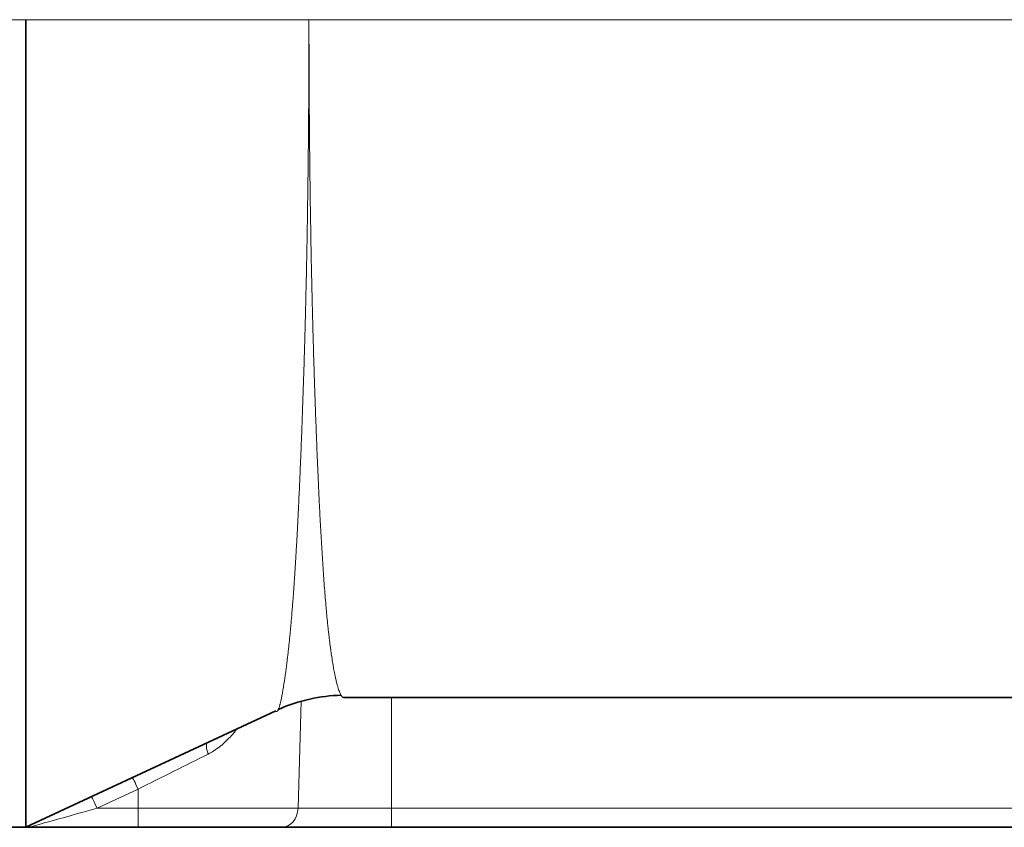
# Model space of a CAD drawing. Header units: millimetres. Extents: x 10 to 830, y 10 to 584.
# Tile 37 of 174: x 70 to 85, y 329 to 341. Entities that reach past the tile are written whole.
import ezdxf

# ---------------------------------------------------------------- set-up
doc = ezdxf.new("R2010")
doc.units = ezdxf.units.MM
doc.header["$LTSCALE"] = 2
doc.layers.add('Sichtbar (ISO)', color=7, linetype='Continuous', lineweight=35)
doc.layers.add('Sichtbar schmal (ISO)', color=7, linetype='Continuous', lineweight=18)

msp = doc.modelspace()

# ---------------------------------------------------------------- linework, layer by layer
at = {"layer": 'Sichtbar (ISO)'}
for p, q in [((70.00549707, 328.84716601), (70.00549707, 341.06686516)), ((74.80864727, 330.81238539), (92.89852319, 330.81238539)), ((70.00549707, 328.84716601), (73.78308763, 330.6121406)), ((68.80346163, 328.84716601), (70.00549707, 328.84716601)), ((70.0499148, 328.84716612), (70.00549693, 328.84716583)), ((71.70260632, 328.84716601), (70.0499148, 328.84716607)), ((71.70260632, 328.84716601), (73.87147595, 328.84716601)), ((75.53197309, 328.84716601), (73.87147595, 328.84716601)), ((91.37562008, 328.84716601), (75.53197309, 328.84716601))]:
    msp.add_line(p, q, dxfattribs=at)
msp.add_open_spline([(74.77044966, 330.84615141), (74.61297202, 330.84164925), (74.45448305, 330.82216257), (74.29931973, 330.78770255), (74.13522567, 330.75125912), (73.97485105, 330.69806915), (73.82284825, 330.63029154)], degree=3, knots=[0.0653016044, 0.0653016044, 0.0653016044, 0.0653016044, 0.5, 0.5, 0.5, 0.95971834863, 0.95971834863, 0.95971834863, 0.95971834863], dxfattribs=at)
at = {"layer": 'Sichtbar schmal (ISO)'}
for p, q in [((70.00549707, 341.06686516), (68.80346163, 341.06686516)), ((84.50346162, 341.06615604), (74.28611501, 341.06681162)), ((93.42080533, 341.06554894), (84.50346162, 341.06615604)), ((74.12100937, 329.13669616), (74.16803781, 330.75479347)), ((75.53197309, 329.13669616), (75.53197309, 330.81238539)), ((71.70250455, 329.42624198), (71.08278707, 329.13669617)), ((71.70250455, 329.42624198), (71.70250787, 329.13669617)), ((71.70250787, 329.13669617), (71.08278707, 329.13669617)), ((71.70250787, 329.13669616), (74.12100937, 329.13669616)), ((75.53197309, 329.13669616), (74.12100937, 329.13669616)), ((91.37562008, 329.13669616), (75.53197309, 329.13669616)), ((75.53197309, 329.13669616), (75.53197309, 328.84716601))]:
    msp.add_line(p, q, dxfattribs=at)
for centre, major_axis, ratio, start_param, end_param in [((74.40346163, 331.11271578), (0.04691517, -0.2963089), 0.0054609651, 6.2823654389, 6.2831853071), ((72.83680964, 329.94926539), (-0.08465975, 0.18119803), 0.3182147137, 0.000000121, 1.385089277), ((71.75829617, 329.45103571), (2.90264503, 1.44911005), 0.0008439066, 1.2163735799, 1.5895971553), ((71.70243892, 329.41926208), (-0.08465975, 0.18119803), 0.0150776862, 4.7438738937, 6.2831858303), ((71.08272143, 329.12971627), (-0.08465968, 0.18119787), 0.0150779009, 4.7438739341, 6.2831875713), ((71.12007366, 329.14716669), (1.07015886, 0.30000064), 0.0000154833, 3.1416461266, 4.6775351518), ((71.70260632, 329.14716601), (0, -0.3), 0.0003283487, 4.7472955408, 6.2831847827), ((73.87147595, 329.14716601), (0, -0.3), 0.8322851, 0, 1.5358897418)]:
    msp.add_ellipse(centre, major_axis=major_axis, ratio=ratio, start_param=start_param, end_param=end_param, dxfattribs=at)
msp.add_open_spline([(70.00549707, 341.06686516), (70.45937008, 341.06534344), (71.38161698, 341.06334364), (72.80849565, 341.06636247), (73.78874223, 341.06661219), (74.28611501, 341.06681162)], degree=3, dxfattribs=at)
for points, knots in [([(74.28611501, 341.06681162), (74.28611527, 341.06167831), (74.28611527, 341.05644095), (74.28611527, 341.05121403), (74.28611527, 341.0459871), (74.28611527, 341.04077061), (74.286115, 341.03552732), (74.28611474, 341.03028402), (74.28611399, 341.02501392), (74.286113, 341.01972698), (74.286112, 341.01444003), (74.28611075, 341.00913624), (74.28610925, 341.00381304), (74.28610775, 340.99848984), (74.286106, 340.99314724), (74.28610401, 340.98778557), (74.28610202, 340.9824239), (74.28609978, 340.97704317), (74.2860973, 340.97164459), (74.28609483, 340.96624601), (74.28609212, 340.96082959), (74.28608916, 340.95539015), (74.28608621, 340.94995072), (74.28608302, 340.94448828), (74.28607962, 340.93902231), (74.28607621, 340.93355634), (74.28607259, 340.92808684), (74.28606869, 340.9225411), (74.2860648, 340.91699537), (74.28606064, 340.91137341), (74.28605642, 340.90594658), (74.2860522, 340.90051975), (74.28604792, 340.89528805), (74.28604337, 340.89000418), (74.28603883, 340.88472032), (74.28603403, 340.87938429), (74.28602902, 340.87406222), (74.28602401, 340.86874015), (74.28601879, 340.86343204), (74.28601335, 340.8581207), (74.28600791, 340.85280936), (74.28600225, 340.84749478), (74.28599637, 340.84217963), (74.28599049, 340.83686448), (74.28598439, 340.83154875), (74.28597808, 340.82623903), (74.28597177, 340.8209293), (74.28596525, 340.81562557), (74.28595848, 340.81029889), (74.28595171, 340.80497221), (74.28594468, 340.79962257), (74.28593757, 340.79435923), (74.28593046, 340.7890959), (74.28592329, 340.78391886), (74.28591535, 340.77842007), (74.28590742, 340.77292127), (74.28589872, 340.76710072), (74.28589182, 340.76248139), (74.28588492, 340.75786207), (74.2858798, 340.75444395), (74.28586698, 340.74654323), (74.28585416, 340.73864251), (74.28583364, 340.72625919), (74.28581409, 340.7150784), (74.28579455, 340.7038976), (74.28577599, 340.69391931), (74.28575608, 340.68361996), (74.28573618, 340.67332061), (74.28571492, 340.6627002), (74.28569295, 340.65216799), (74.28567098, 340.64163577), (74.28564829, 340.63119176), (74.28562471, 340.62072254), (74.28560112, 340.61025332), (74.28557663, 340.5997589), (74.28555134, 340.58928368), (74.28552605, 340.57880846), (74.28549996, 340.56835244), (74.28547286, 340.55785148), (74.28544576, 340.54735051), (74.28541766, 340.53680461), (74.28538926, 340.52642599), (74.28536087, 340.51604738), (74.28533218, 340.50583605), (74.28530055, 340.49500729), (74.28526893, 340.48417853), (74.28523436, 340.47273236), (74.28520673, 340.46359544), (74.28517909, 340.45445851), (74.28515839, 340.44763077), (74.28510779, 340.43219049), (74.28505719, 340.41675021), (74.28497669, 340.39269752), (74.28490008, 340.37095805), (74.28482347, 340.34921858), (74.28475075, 340.3297922), (74.28467286, 340.30975108), (74.28459498, 340.28970995), (74.28451193, 340.26905413), (74.28442614, 340.24857004), (74.28434036, 340.22808595), (74.28425186, 340.20777358), (74.28415993, 340.18741541), (74.28406799, 340.16705723), (74.28397264, 340.14665325), (74.28387421, 340.12628765), (74.28377579, 340.10592205), (74.28367431, 340.08559482), (74.28356902, 340.06518724), (74.28346372, 340.04477967), (74.28335463, 340.02429177), (74.28324433, 340.00411466), (74.28313404, 339.98393756), (74.28302255, 339.96407124), (74.28290018, 339.94307038), (74.28277781, 339.92206952), (74.28264456, 339.89993424), (74.28253655, 339.88205487), (74.28242855, 339.8641755), (74.28234584, 339.85055156), (74.28215347, 339.82106861), (74.2819611, 339.79158566), (74.28165897, 339.7462449), (74.28137134, 339.70517756), (74.28108371, 339.66411022), (74.2808107, 339.62731512), (74.28051897, 339.58939871), (74.28022723, 339.55148231), (74.27991672, 339.51244498), (74.27959645, 339.4737355), (74.27927618, 339.43502601), (74.27894618, 339.39664422), (74.27860388, 339.35819156), (74.27826158, 339.31973889), (74.27790698, 339.28121538), (74.27754134, 339.24277303), (74.27717569, 339.20433068), (74.276799, 339.16596945), (74.27640884, 339.12748797), (74.27601869, 339.0890065), (74.27561505, 339.05040482), (74.27520644, 339.01234448), (74.27479783, 338.97428414), (74.27438428, 338.93676488), (74.27393415, 338.89735064), (74.27348403, 338.85793639), (74.27299718, 338.81662822), (74.272592, 338.78251452), (74.27218683, 338.74840083), (74.27186403, 338.72147674), (74.27118001, 338.66784423), (74.27049599, 338.61421172), (74.2694489, 338.53388269), (74.26845181, 338.46092674), (74.26745472, 338.3879708), (74.26650963, 338.322376), (74.26550439, 338.255029), (74.26449915, 338.18768201), (74.26343301, 338.11858693), (74.26233611, 338.05019486), (74.2612392, 337.9818028), (74.26011177, 337.91411236), (74.25894507, 337.84646892), (74.25777837, 337.77882548), (74.2565723, 337.7112295), (74.25533025, 337.64391474), (74.25408821, 337.57659999), (74.25281023, 337.50956625), (74.25149171, 337.44261315), (74.25017319, 337.37566004), (74.24881407, 337.30878794), (74.24742966, 337.24264418), (74.24604526, 337.17650042), (74.24463588, 337.11108342), (74.24314448, 337.04408645), (74.24165308, 336.97708948), (74.24007817, 336.90852017), (74.23863661, 336.84701719), (74.23719506, 336.78551421), (74.23589431, 336.73104159), (74.23390661, 336.65151236), (74.2319189, 336.57198314), (74.22922802, 336.46747381), (74.2265702, 336.36904657), (74.22471797, 336.30045308), (74.2228891, 336.2347954), (74.22101496, 336.1692543), (74.22019983, 336.14074813), (74.21937614, 336.1122661), (74.21853825, 336.0835867), (74.21577388, 335.98896794), (74.21284967, 335.89216739), (74.2098282, 335.79542191), (74.20680673, 335.69867643), (74.20368996, 335.60197756), (74.2004662, 335.50481621), (74.19724245, 335.40765486), (74.19391107, 335.31003371), (74.19047292, 335.21215753), (74.18703478, 335.11428135), (74.18348993, 335.01615007), (74.17984603, 334.91823701), (74.17620213, 334.82032394), (74.1724602, 334.72262434), (74.16857472, 334.62399597), (74.16468924, 334.52536759), (74.16065429, 334.42583628), (74.15664476, 334.33047875), (74.15263522, 334.23512122), (74.14868199, 334.14380853), (74.14405518, 334.03893805), (74.13942836, 333.93406757), (74.1339731, 333.81626638), (74.13081154, 333.75078704), (74.12764997, 333.6853077), (74.12698261, 333.67135139), (74.12568323, 333.64399326), (74.12438386, 333.61663513), (74.12238073, 333.57615989), (74.12055606, 333.53979314), (74.11873139, 333.50342639), (74.11710587, 333.47108652), (74.1154303, 333.43821264), (74.11375473, 333.40533876), (74.11202318, 333.3719542), (74.11030626, 333.33927258), (74.10858934, 333.30659096), (74.10688878, 333.27460558), (74.10518428, 333.24298889), (74.10347977, 333.2113722), (74.10177081, 333.18012626), (74.10006469, 333.14937282), (74.09835857, 333.11861938), (74.09665562, 333.08835719), (74.09494782, 333.05843095), (74.09324003, 333.02850471), (74.09152665, 332.99891734), (74.08983308, 332.97015115), (74.0888176, 332.95290276), (74.08781023, 332.93594889), (74.08678895, 332.91889686), (74.08610697, 332.90751018), (74.08541879, 332.8960802), (74.08471783, 332.88449533), (74.08296716, 332.85556162), (74.08112567, 332.82569364), (74.07960075, 332.80141733), (74.07807584, 332.77714103), (74.07688465, 332.75838974), (74.07556741, 332.73785396), (74.07425017, 332.71731818), (74.07279649, 332.69503817), (74.07133744, 332.67297061), (74.06987839, 332.65090304), (74.06841699, 332.62903629), (74.06691787, 332.60687759), (74.06541874, 332.58471889), (74.06388102, 332.5622716), (74.06231624, 332.53968997), (74.06075147, 332.51710835), (74.05915988, 332.49439148), (74.05753858, 332.47153327), (74.05591727, 332.44867506), (74.0542662, 332.42567568), (74.05258513, 332.40255423), (74.05090406, 332.37943279), (74.0491929, 332.35618968), (74.04745447, 332.3329101), (74.04571604, 332.30963051), (74.04395084, 332.2863125), (74.0421444, 332.26276611), (74.04033796, 332.23921972), (74.0384882, 332.21545279), (74.03665208, 332.19229535), (74.03481596, 332.1691379), (74.03300178, 332.14655868), (74.03097413, 332.12167834), (74.02894648, 332.09679799), (74.02669153, 332.0696681), (74.02443618, 332.04307645), (74.02218083, 332.01648479), (74.01993444, 331.99039683), (74.01763163, 331.96414749), (74.01561985, 331.9412156), (74.01356293, 331.9181676), (74.01147432, 331.89516128), (74.01117217, 331.89183306), (74.01086936, 331.88850569), (74.01056592, 331.88517959), (74.008165, 331.85886178), (74.00572595, 331.83262393), (74.0032455, 331.80646713), (74.00076505, 331.78031034), (73.99824301, 331.75423529), (73.99568205, 331.72829215), (73.99312108, 331.702349), (73.99052108, 331.67653818), (73.98788424, 331.65093308), (73.9852474, 331.62532799), (73.9825743, 331.59992646), (73.97986078, 331.57466367), (73.97714726, 331.54940089), (73.97439087, 331.52428573), (73.97162345, 331.49974603), (73.96885604, 331.47520633), (73.96608722, 331.45120844), (73.96317291, 331.42641233), (73.96025861, 331.40161621), (73.95716165, 331.3761479), (73.95449986, 331.35486318), (73.95183807, 331.33357846), (73.94966213, 331.31630987), (73.94743989, 331.29877456), (73.94521764, 331.28123925), (73.94292264, 331.26352275), (73.94070607, 331.246668), (73.94009573, 331.24202706), (73.93949191, 331.23745014), (73.93889346, 331.23293024), (73.93731851, 331.22103496), (73.93578085, 331.20953367), (73.93426003, 331.19831344), (73.93216135, 331.18282983), (73.93009283, 331.16788459), (73.92806901, 331.15351078), (73.9260452, 331.13913698), (73.9240665, 331.12533341), (73.92213062, 331.11205627), (73.92019474, 331.09877912), (73.91830177, 331.0860281), (73.91645183, 331.0737444), (73.91460188, 331.0614607), (73.91279427, 331.04964652), (73.91104003, 331.03837612), (73.9092858, 331.02710572), (73.90758753, 331.01637107), (73.90590049, 331.00575978), (73.90421345, 330.99514849), (73.90252827, 330.9846888), (73.90103757, 330.9757131), (73.89954687, 330.9667374), (73.89828422, 330.95914669), (73.89645603, 330.94806386), (73.89462785, 330.93698104), (73.89216942, 330.92259417), (73.88991038, 330.90983346), (73.88765134, 330.89707276), (73.88564011, 330.88580081), (73.88362258, 330.87474805), (73.88160506, 330.86369528), (73.87956862, 330.85289636), (73.87758874, 330.84263328), (73.87560886, 330.8323702), (73.87368883, 330.82263418), (73.87180547, 330.8133182), (73.8699221, 330.80400223), (73.8680745, 330.79510868), (73.8662688, 330.7866353), (73.8644631, 330.77816193), (73.86269979, 330.77010746), (73.86097488, 330.76242276), (73.85924998, 330.75473807), (73.85756253, 330.74742576), (73.85592006, 330.74052518), (73.85427759, 330.7336246), (73.85268333, 330.72712709), (73.85110122, 330.72079414), (73.84951912, 330.71446119), (73.84793778, 330.70832276), (73.84651549, 330.70308793), (73.8450932, 330.69785311), (73.84387048, 330.69341786), (73.84215995, 330.68727143), (73.84044941, 330.68112499), (73.83817395, 330.67346228), (73.83610193, 330.666958), (73.83402992, 330.66045372), (73.83221775, 330.65496879), (73.83041968, 330.64983217), (73.82956947, 330.64740333), (73.82871904, 330.64505862), (73.82787617, 330.64281274), (73.82693651, 330.64030891), (73.82600624, 330.637928), (73.82509618, 330.63568132), (73.8233698, 330.6314194), (73.82172042, 330.62763783), (73.82012532, 330.62425426), (73.81853023, 330.6208707), (73.81698856, 330.61788707), (73.81550552, 330.61526458), (73.81402248, 330.61264209), (73.81259828, 330.61038027), (73.81122779, 330.60843154), (73.80985729, 330.60648281), (73.80854043, 330.60484727), (73.80727755, 330.60348306), (73.80601467, 330.60211885), (73.80480583, 330.60102582), (73.80365159, 330.60016392), (73.80249734, 330.59930202), (73.80139755, 330.59867159), (73.80035324, 330.59823477), (73.79930893, 330.59779796), (73.79832055, 330.59755378), (73.79737929, 330.59746676), (73.79643803, 330.59737974), (73.79554348, 330.59745079), (73.79469859, 330.59765076), (73.79385371, 330.59785073), (73.79305856, 330.59817949), (73.79231132, 330.59860611), (73.79156409, 330.59903272), (73.79086476, 330.5995572), (73.79021108, 330.60014812), (73.78955739, 330.60073905), (73.78894935, 330.60139641), (73.78838541, 330.60208942), (73.78782146, 330.60278243), (73.78730162, 330.60351108), (73.78682711, 330.60424619), (73.78635259, 330.6049813), (73.78592339, 330.60572287), (73.78553917, 330.60644144), (73.78515495, 330.60716), (73.78481572, 330.60785556), (73.78452041, 330.60849886), (73.7842251, 330.60914215), (73.78397372, 330.60973316), (73.78376791, 330.61024447), (73.78356209, 330.61075577), (73.78340185, 330.61118736), (73.78328838, 330.61151234), (73.78317492, 330.61183732), (73.78310821, 330.61205567), (73.78308766, 330.61214048)], [0.00000000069, 0.00000000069, 0.00000000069, 0.00000000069, 0.00714285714, 0.00714285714, 0.00714285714, 0.01428571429, 0.01428571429, 0.01428571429, 0.02142857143, 0.02142857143, 0.02142857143, 0.02857142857, 0.02857142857, 0.02857142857, 0.03571428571, 0.03571428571, 0.03571428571, 0.04285714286, 0.04285714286, 0.04285714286, 0.05, 0.05, 0.05, 0.05714285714, 0.05714285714, 0.05714285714, 0.06428571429, 0.06428571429, 0.06428571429, 0.07142857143, 0.07142857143, 0.07142857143, 0.07857142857, 0.07857142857, 0.07857142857, 0.08571428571, 0.08571428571, 0.08571428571, 0.09285714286, 0.09285714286, 0.09285714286, 0.1, 0.1, 0.1, 0.10714285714, 0.10714285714, 0.10714285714, 0.11428571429, 0.11428571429, 0.11428571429, 0.12142857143, 0.12142857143, 0.12142857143, 0.12857142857, 0.12857142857, 0.12857142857, 0.13571428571, 0.13571428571, 0.13571428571, 0.14285714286, 0.14285714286, 0.14285714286, 0.15, 0.15, 0.15, 0.15714285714, 0.15714285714, 0.15714285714, 0.16428571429, 0.16428571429, 0.16428571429, 0.17142857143, 0.17142857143, 0.17142857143, 0.17857142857, 0.17857142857, 0.17857142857, 0.18571428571, 0.18571428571, 0.18571428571, 0.19285714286, 0.19285714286, 0.19285714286, 0.2, 0.2, 0.2, 0.20714285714, 0.20714285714, 0.20714285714, 0.21428571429, 0.21428571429, 0.21428571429, 0.22142857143, 0.22142857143, 0.22142857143, 0.22857142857, 0.22857142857, 0.22857142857, 0.23571428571, 0.23571428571, 0.23571428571, 0.24285714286, 0.24285714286, 0.24285714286, 0.25, 0.25, 0.25, 0.25714285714, 0.25714285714, 0.25714285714, 0.26428571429, 0.26428571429, 0.26428571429, 0.27142857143, 0.27142857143, 0.27142857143, 0.27857142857, 0.27857142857, 0.27857142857, 0.28571428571, 0.28571428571, 0.28571428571, 0.29285714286, 0.29285714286, 0.29285714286, 0.3, 0.3, 0.3, 0.30714285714, 0.30714285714, 0.30714285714, 0.31428571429, 0.31428571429, 0.31428571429, 0.32142857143, 0.32142857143, 0.32142857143, 0.32857142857, 0.32857142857, 0.32857142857, 0.33571428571, 0.33571428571, 0.33571428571, 0.34285714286, 0.34285714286, 0.34285714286, 0.35, 0.35, 0.35, 0.35714285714, 0.35714285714, 0.35714285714, 0.36428571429, 0.36428571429, 0.36428571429, 0.37142857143, 0.37142857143, 0.37142857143, 0.37857142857, 0.37857142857, 0.37857142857, 0.38571428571, 0.38571428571, 0.38571428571, 0.39285714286, 0.39285714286, 0.39285714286, 0.4, 0.4, 0.4, 0.40714285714, 0.40714285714, 0.40714285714, 0.41428571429, 0.41428571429, 0.41428571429, 0.42142857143, 0.42142857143, 0.42142857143, 0.42857142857, 0.42857142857, 0.42857142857, 0.43571428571, 0.43571428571, 0.43571428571, 0.44069210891, 0.44069210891, 0.44069210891, 0.44285714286, 0.44285714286, 0.44285714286, 0.45, 0.45, 0.45, 0.45714285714, 0.45714285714, 0.45714285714, 0.46428571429, 0.46428571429, 0.46428571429, 0.47142857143, 0.47142857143, 0.47142857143, 0.47857142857, 0.47857142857, 0.47857142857, 0.48571428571, 0.48571428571, 0.48571428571, 0.49285714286, 0.49285714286, 0.49285714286, 0.5, 0.5, 0.5, 0.50714285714, 0.50714285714, 0.50714285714, 0.51428571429, 0.51428571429, 0.51428571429, 0.52142857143, 0.52142857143, 0.52142857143, 0.52857142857, 0.52857142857, 0.52857142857, 0.53571428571, 0.53571428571, 0.53571428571, 0.54285714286, 0.54285714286, 0.54285714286, 0.55, 0.55, 0.55, 0.55714285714, 0.55714285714, 0.55714285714, 0.56142575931, 0.56142575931, 0.56142575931, 0.56428571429, 0.56428571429, 0.56428571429, 0.57142857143, 0.57142857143, 0.57142857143, 0.57857142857, 0.57857142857, 0.57857142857, 0.58571428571, 0.58571428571, 0.58571428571, 0.59285714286, 0.59285714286, 0.59285714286, 0.6, 0.6, 0.6, 0.60714285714, 0.60714285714, 0.60714285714, 0.61428571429, 0.61428571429, 0.61428571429, 0.62142857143, 0.62142857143, 0.62142857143, 0.62857142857, 0.62857142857, 0.62857142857, 0.63571428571, 0.63571428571, 0.63571428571, 0.64285714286, 0.64285714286, 0.64285714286, 0.65, 0.65, 0.65, 0.65714285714, 0.65714285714, 0.65714285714, 0.66338298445, 0.66338298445, 0.66338298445, 0.66428571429, 0.66428571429, 0.66428571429, 0.67142857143, 0.67142857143, 0.67142857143, 0.67857142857, 0.67857142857, 0.67857142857, 0.68571428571, 0.68571428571, 0.68571428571, 0.69285714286, 0.69285714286, 0.69285714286, 0.7, 0.7, 0.7, 0.70714285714, 0.70714285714, 0.70714285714, 0.71428571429, 0.71428571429, 0.71428571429, 0.72142857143, 0.72142857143, 0.72142857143, 0.72857142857, 0.72857142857, 0.72857142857, 0.73053820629, 0.73053820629, 0.73053820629, 0.73571428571, 0.73571428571, 0.73571428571, 0.74285714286, 0.74285714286, 0.74285714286, 0.75, 0.75, 0.75, 0.75714285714, 0.75714285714, 0.75714285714, 0.76428571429, 0.76428571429, 0.76428571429, 0.77142857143, 0.77142857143, 0.77142857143, 0.77857142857, 0.77857142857, 0.77857142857, 0.78571428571, 0.78571428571, 0.78571428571, 0.79285714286, 0.79285714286, 0.79285714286, 0.8, 0.8, 0.8, 0.80714285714, 0.80714285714, 0.80714285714, 0.81428571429, 0.81428571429, 0.81428571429, 0.82142857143, 0.82142857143, 0.82142857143, 0.82857142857, 0.82857142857, 0.82857142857, 0.83571428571, 0.83571428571, 0.83571428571, 0.84285714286, 0.84285714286, 0.84285714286, 0.85, 0.85, 0.85, 0.85714285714, 0.85714285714, 0.85714285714, 0.86428571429, 0.86428571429, 0.86428571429, 0.87142857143, 0.87142857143, 0.87142857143, 0.87480604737, 0.87480604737, 0.87480604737, 0.87857142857, 0.87857142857, 0.87857142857, 0.88571428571, 0.88571428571, 0.88571428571, 0.89285714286, 0.89285714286, 0.89285714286, 0.9, 0.9, 0.9, 0.90714285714, 0.90714285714, 0.90714285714, 0.91428571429, 0.91428571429, 0.91428571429, 0.92142857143, 0.92142857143, 0.92142857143, 0.92857142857, 0.92857142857, 0.92857142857, 0.93571428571, 0.93571428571, 0.93571428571, 0.94285714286, 0.94285714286, 0.94285714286, 0.95, 0.95, 0.95, 0.95714285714, 0.95714285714, 0.95714285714, 0.96428571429, 0.96428571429, 0.96428571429, 0.97142857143, 0.97142857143, 0.97142857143, 0.97857142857, 0.97857142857, 0.97857142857, 0.98571428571, 0.98571428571, 0.98571428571, 0.99285714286, 0.99285714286, 0.99285714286, 1, 1, 1, 1]), ([(74.28611501, 341.06681162), (74.28611593, 340.91580188), (74.28629084, 340.76489793), (74.28663977, 340.61414438), (74.28698869, 340.46339084), (74.28751162, 340.31278771), (74.28820852, 340.16244594), (74.28890542, 340.01210418), (74.28977629, 339.86202378), (74.29082127, 339.71228663), (74.29186626, 339.56254947), (74.29308536, 339.41315553), (74.29447802, 339.26422445), (74.29587068, 339.11529336), (74.2974369, 338.96682519), (74.29917876, 338.81883973), (74.30092061, 338.67085427), (74.30283811, 338.52335138), (74.30492349, 338.37673574), (74.30700887, 338.2301201), (74.30926213, 338.0843918), (74.31171222, 337.93853928), (74.3141623, 337.79268676), (74.3168092, 337.64671182), (74.31954494, 337.50490137), (74.32228067, 337.36309091), (74.32510524, 337.22542696), (74.32842166, 337.07649783), (74.33173807, 336.9275687), (74.33554634, 336.76749769), (74.33834237, 336.65403), (74.3411384, 336.54056231), (74.3429222, 336.47347562), (74.34514447, 336.39189576), (74.34697893, 336.3245528), (74.34911217, 336.24740099), (74.35132552, 336.16974721), (74.35179344, 336.15333053), (74.35226494, 336.13688941), (74.35273795, 336.12050851), (74.35544841, 336.02664305), (74.35820857, 335.93480593), (74.36112281, 335.8408595), (74.36403706, 335.74691308), (74.36710539, 335.65087358), (74.37029905, 335.5541297), (74.37349272, 335.45738582), (74.37681172, 335.35993207), (74.38026667, 335.26163768), (74.38372162, 335.16334329), (74.38731252, 335.06421063), (74.39102566, 334.96483726), (74.3947388, 334.86546389), (74.39857417, 334.76584582), (74.40257603, 334.66532759), (74.40657789, 334.56480936), (74.41074622, 334.46340958), (74.41491778, 334.36486372), (74.41908933, 334.26631786), (74.4232641, 334.17053122), (74.4280509, 334.06536764), (74.43283771, 333.96020405), (74.43823654, 333.846134), (74.44197541, 333.76893973), (74.44571428, 333.69174547), (74.44779318, 333.65073298), (74.4504028, 333.59984551), (74.45301242, 333.54895803), (74.45615275, 333.48854456), (74.45923676, 333.43089004), (74.46232078, 333.37323551), (74.46534848, 333.31823104), (74.46847731, 333.26281288), (74.47160613, 333.20739472), (74.47483609, 333.15159675), (74.47812442, 333.09640219), (74.48141275, 333.04120764), (74.48475945, 332.98660575), (74.48817812, 332.93249706), (74.49159678, 332.87838838), (74.4950874, 332.82477737), (74.49863838, 332.77192981), (74.50218937, 332.71908225), (74.50580072, 332.6669916), (74.50950523, 332.61533887), (74.51320973, 332.56368614), (74.51700739, 332.51249581), (74.52077865, 332.46330858), (74.5245499, 332.41412136), (74.52829475, 332.36683447), (74.53245864, 332.31641721), (74.53662253, 332.26599995), (74.54120546, 332.21288071), (74.54454521, 332.17523503), (74.54788496, 332.13758936), (74.54998153, 332.11483058), (74.55242686, 332.08858704), (74.55487219, 332.06234351), (74.55766629, 332.03291121), (74.56038267, 332.00504375), (74.56256825, 331.98262176), (74.56470352, 331.96116336), (74.56684785, 331.94002951), (74.56736863, 331.93489687), (74.56788994, 331.92978383), (74.56841264, 331.924682), (74.57108758, 331.89857321), (74.57379879, 331.87276347), (74.57651677, 331.8475484), (74.57923476, 331.82233334), (74.5819595, 331.7977073), (74.58469507, 331.7736208), (74.58743063, 331.7495343), (74.590177, 331.72598631), (74.59294752, 331.70285956), (74.59571804, 331.6797328), (74.5985127, 331.65703726), (74.60127413, 331.63521576), (74.60403557, 331.61339425), (74.60676378, 331.59240759), (74.60967491, 331.57063092), (74.61258604, 331.54885426), (74.6156801, 331.52643408), (74.61814984, 331.50903674), (74.62061959, 331.4916394), (74.62246502, 331.47872435), (74.62669894, 331.45035476), (74.63093286, 331.42198518), (74.63755525, 331.37945926), (74.64338487, 331.34422227), (74.64459933, 331.33688147), (74.64577938, 331.32981919), (74.64693274, 331.32297664), (74.65131568, 331.29697387), (74.65531303, 331.27407731), (74.65934775, 331.25174862), (74.6644442, 331.22354421), (74.66960026, 331.19643224), (74.6745876, 331.17143793), (74.67957494, 331.14644361), (74.68439355, 331.12350208), (74.68910441, 331.10215548), (74.69381527, 331.08080889), (74.69841839, 331.06107305), (74.70289818, 331.04284552), (74.70737797, 331.02461798), (74.71173443, 331.00789592), (74.7159689, 330.99252607), (74.72020338, 330.97715621), (74.72431587, 330.96313588), (74.72831659, 330.95028543), (74.73231732, 330.93743497), (74.73620629, 330.92576651), (74.73994124, 330.91527876), (74.7436762, 330.90479101), (74.74725714, 330.89544277), (74.75084285, 330.88672473), (74.75442856, 330.87800669), (74.75801904, 330.87005625), (74.76102142, 330.86390227), (74.7640238, 330.85774829), (74.76643808, 330.85320004), (74.76892154, 330.84881392), (74.77140501, 330.84442779), (74.77395765, 330.84031216), (74.77640336, 330.83673471), (74.77799277, 330.8344098), (74.77953701, 330.8323022), (74.78104905, 330.83038123), (74.78186366, 330.82934629), (74.78266892, 330.82836572), (74.78346687, 330.82743524), (74.78574589, 330.82477765), (74.78796517, 330.82253066), (74.79011206, 330.82065519), (74.79225895, 330.81877972), (74.79433346, 330.81727426), (74.79633895, 330.81608695), (74.79834444, 330.81489964), (74.80028092, 330.81403082), (74.80214753, 330.81343417), (74.80401414, 330.81283753), (74.80581088, 330.81251304), (74.80753779, 330.81241647), (74.80791087, 330.8123956), (74.8082807, 330.81238537), (74.80864727, 330.81238536)], [0, 0, 0, 0, 0.01428571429, 0.01428571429, 0.01428571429, 0.02857142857, 0.02857142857, 0.02857142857, 0.04285714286, 0.04285714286, 0.04285714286, 0.05714285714, 0.05714285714, 0.05714285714, 0.07142857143, 0.07142857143, 0.07142857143, 0.08571428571, 0.08571428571, 0.08571428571, 0.1, 0.1, 0.1, 0.11428571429, 0.11428571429, 0.11428571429, 0.12857142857, 0.12857142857, 0.12857142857, 0.14285714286, 0.14285714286, 0.14285714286, 0.15714285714, 0.15714285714, 0.15714285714, 0.16893550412, 0.16893550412, 0.16893550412, 0.17142857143, 0.17142857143, 0.17142857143, 0.18571428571, 0.18571428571, 0.18571428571, 0.2, 0.2, 0.2, 0.21428571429, 0.21428571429, 0.21428571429, 0.22857142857, 0.22857142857, 0.22857142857, 0.24285714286, 0.24285714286, 0.24285714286, 0.25714285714, 0.25714285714, 0.25714285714, 0.27142857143, 0.27142857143, 0.27142857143, 0.28571428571, 0.28571428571, 0.28571428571, 0.3, 0.3, 0.3, 0.31428571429, 0.31428571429, 0.31428571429, 0.32857142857, 0.32857142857, 0.32857142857, 0.34285714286, 0.34285714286, 0.34285714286, 0.35714285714, 0.35714285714, 0.35714285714, 0.37142857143, 0.37142857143, 0.37142857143, 0.38571428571, 0.38571428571, 0.38571428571, 0.4, 0.4, 0.4, 0.41428571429, 0.41428571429, 0.41428571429, 0.42857142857, 0.42857142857, 0.42857142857, 0.44285714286, 0.44285714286, 0.44285714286, 0.45714285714, 0.45714285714, 0.45714285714, 0.46863705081, 0.46863705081, 0.46863705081, 0.47142857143, 0.47142857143, 0.47142857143, 0.48571428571, 0.48571428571, 0.48571428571, 0.5, 0.5, 0.5, 0.51428571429, 0.51428571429, 0.51428571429, 0.52857142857, 0.52857142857, 0.52857142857, 0.54285714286, 0.54285714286, 0.54285714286, 0.55714285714, 0.55714285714, 0.55714285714, 0.57142857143, 0.57142857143, 0.57142857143, 0.58571428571, 0.58571428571, 0.58571428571, 0.58869037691, 0.58869037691, 0.58869037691, 0.6, 0.6, 0.6, 0.61428571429, 0.61428571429, 0.61428571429, 0.62857142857, 0.62857142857, 0.62857142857, 0.64285714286, 0.64285714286, 0.64285714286, 0.65714285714, 0.65714285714, 0.65714285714, 0.67142857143, 0.67142857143, 0.67142857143, 0.68571428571, 0.68571428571, 0.68571428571, 0.7, 0.7, 0.7, 0.71428571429, 0.71428571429, 0.71428571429, 0.72857142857, 0.72857142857, 0.72857142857, 0.74285714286, 0.74285714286, 0.74285714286, 0.75214109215, 0.75214109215, 0.75214109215, 0.75714285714, 0.75714285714, 0.75714285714, 0.77142857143, 0.77142857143, 0.77142857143, 0.78571428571, 0.78571428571, 0.78571428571, 0.8, 0.8, 0.8, 0.81428571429, 0.81428571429, 0.81428571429, 0.81737198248, 0.81737198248, 0.81737198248, 0.81737198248]), ([(73.20221049, 330.34074317), (73.19343024, 330.32959548), (73.18467714, 330.31869025), (73.17594443, 330.30801734), (73.14778982, 330.27360744), (73.11984425, 330.24161259), (73.09242148, 330.21224184), (73.06499872, 330.18287109), (73.03810195, 330.15612418), (73.01148717, 330.1314903), (72.98487239, 330.10685641), (72.95854393, 330.08433524), (72.9314087, 330.06310254), (72.90427347, 330.04186983), (72.8763227, 330.02192632), (72.84841049, 330.00402718), (72.82049828, 329.98612803), (72.7926296, 329.97027279), (72.76450944, 329.95624529)], [0.336228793, 0.336228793, 0.336228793, 0.336228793, 0.375, 0.375, 0.375, 0.5, 0.5, 0.5, 0.625, 0.625, 0.625, 0.75, 0.75, 0.75, 0.875, 0.875, 0.875, 0.99999999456, 0.99999999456, 0.99999999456, 0.99999999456])]:
    msp.add_open_spline(points, degree=3, knots=knots, dxfattribs=at)

doc.saveas('drawing.dxf')
